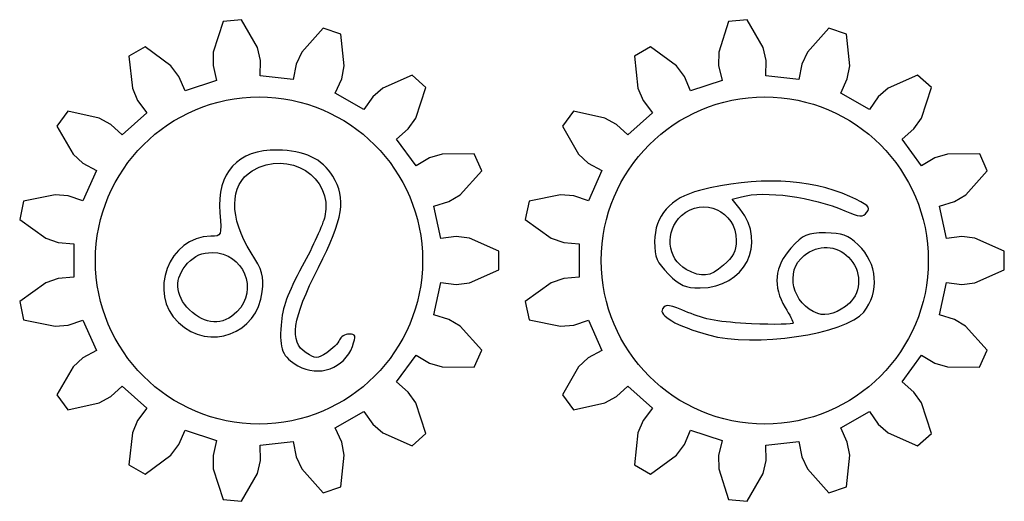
# Model space of a CAD drawing. Header units: millimetres. Extents: x -108 to 163, y -154 to 166.
# Tile 4 of 138: x -89 to -56, y 7 to 23. Entities that reach past the tile are written whole.
import ezdxf

# ---------------------------------------------------------------- set-up
doc = ezdxf.new("R2010")
doc.units = ezdxf.units.MM
doc.header["$MEASUREMENT"] = 0
doc.layers.add('Layer 1', color=7, linetype='Continuous')

msp = doc.modelspace()

# ---------------------------------------------------------------- linework, layer by layer
at = {"layer": 'Layer 1', "color": 12, "lineweight": 25}
for points, knots in [([(-74.9479, 15.9459), (-74.9479, 15.9459), (-74.4286, 16.0083), (-74.4286, 16.0083), (-74.4286, 16.0083), (-73.9878, 15.9538), (-73.9878, 15.9538), (-73.9878, 15.9538), (-72.9997, 15.5185), (-72.9997, 15.5185), (-72.9997, 15.5185), (-72.9998, 14.8918), (-72.9998, 14.8918), (-72.9998, 14.8918), (-73.9879, 14.4565), (-73.9879, 14.4565), (-73.9879, 14.4565), (-74.4286, 14.402), (-74.4286, 14.402), (-74.4286, 14.402), (-74.9479, 14.4644), (-74.9479, 14.4644), (-74.9479, 14.4644), (-75.1794, 13.3753), (-75.1794, 13.3753), (-75.1794, 13.3753), (-74.6797, 13.2211), (-74.6797, 13.2211), (-74.6797, 13.2211), (-74.2992, 12.992), (-74.2992, 12.992), (-74.2992, 12.992), (-73.5735, 12.1924), (-73.5735, 12.1924), (-73.5735, 12.1924), (-73.8284, 11.6199), (-73.8284, 11.6199), (-73.8284, 11.6199), (-74.9082, 11.6242), (-74.9082, 11.6242), (-74.9082, 11.6242), (-75.333, 11.7536), (-75.333, 11.7536), (-75.333, 11.7536), (-75.782, 12.0219), (-75.782, 12.0219), (-75.782, 12.0219), (-76.4365, 11.121), (-76.4365, 11.121), (-76.4365, 11.121), (-76.0426, 10.7769), (-76.0426, 10.7769), (-76.0426, 10.7769), (-75.7882, 10.4129), (-75.7882, 10.4129), (-75.7882, 10.4129), (-75.4505, 9.3873), (-75.4505, 9.3873), (-75.4505, 9.3873), (-75.9162, 8.968), (-75.9162, 8.968), (-75.9162, 8.968), (-76.9009, 9.411), (-76.9009, 9.411), (-76.9009, 9.411), (-77.2364, 9.7021), (-77.2364, 9.7021), (-77.2364, 9.7021), (-77.5374, 10.1297), (-77.5374, 10.1297), (-77.5374, 10.1297), (-78.5017, 9.573), (-78.5017, 9.573), (-78.5017, 9.573), (-78.2819, 9.0984), (-78.2819, 9.0984), (-78.2819, 9.0984), (-78.1976, 8.6624), (-78.1976, 8.6624), (-78.1976, 8.6624), (-78.3062, 7.5881), (-78.3062, 7.5881), (-78.3062, 7.5881), (-78.9022, 7.3945), (-78.9022, 7.3945), (-78.9022, 7.3945), (-79.6215, 8.1997), (-79.6215, 8.1997), (-79.6215, 8.1997), (-79.8096, 8.602), (-79.8096, 8.602), (-79.8096, 8.602), (-79.9107, 9.1152), (-79.9107, 9.1152), (-79.9107, 9.1152), (-81.0181, 8.9988), (-81.0181, 8.9988), (-81.0181, 8.9988), (-81.0103, 8.4758), (-81.0103, 8.4758), (-81.0103, 8.4758), (-81.1106, 8.0432), (-81.1106, 8.0432), (-81.1106, 8.0432), (-81.6468, 7.106), (-81.6468, 7.106), (-81.6468, 7.106), (-82.27, 7.1715), (-82.27, 7.1715), (-82.27, 7.1715), (-82.5997, 8.1997), (-82.5997, 8.1997), (-82.5997, 8.1997), (-82.6078, 8.6438), (-82.6078, 8.6438), (-82.6078, 8.6438), (-82.4915, 9.1537), (-82.4915, 9.1537), (-82.4915, 9.1537), (-83.5504, 9.4977), (-83.5504, 9.4977), (-83.5504, 9.4977), (-83.756, 9.0168), (-83.756, 9.0168), (-83.756, 9.0168), (-84.0236, 8.6624), (-84.0236, 8.6624), (-84.0236, 8.6624), (-84.8947, 8.0243), (-84.8947, 8.0243), (-84.8947, 8.0243), (-85.4374, 8.3376), (-85.4374, 8.3376), (-85.4374, 8.3376), (-85.3203, 9.411), (-85.3203, 9.411), (-85.3203, 9.411), (-85.1471, 9.82), (-85.1471, 9.82), (-85.1471, 9.82), (-84.8334, 10.2385), (-84.8334, 10.2385), (-84.8334, 10.2385), (-85.6609, 10.9835), (-85.6609, 10.9835), (-85.6609, 10.9835), (-86.0443, 10.6278), (-86.0443, 10.6278), (-86.0443, 10.6278), (-86.433, 10.4129), (-86.433, 10.4129), (-86.433, 10.4129), (-87.4883, 10.1842), (-87.4883, 10.1842), (-87.4883, 10.1842), (-87.8566, 10.6912), (-87.8566, 10.6912), (-87.8566, 10.6912), (-87.3131, 11.6242), (-87.3131, 11.6242), (-87.3131, 11.6242), (-86.9885, 11.9274), (-86.9885, 11.9274), (-86.9885, 11.9274), (-86.5317, 12.1821), (-86.5317, 12.1821), (-86.5317, 12.1821), (-86.9846, 13.1993), (-86.9846, 13.1993), (-86.9846, 13.1993), (-87.4796, 13.0303), (-87.4796, 13.0303), (-87.4796, 13.0303), (-87.922, 12.992), (-87.922, 12.992), (-87.922, 12.992), (-88.9791, 13.2123), (-88.9791, 13.2123), (-88.9791, 13.2123), (-89.1094, 13.8253), (-89.1094, 13.8253), (-89.1094, 13.8253), (-88.2333, 14.4565), (-88.2333, 14.4565), (-88.2333, 14.4565), (-87.8135, 14.6015), (-87.8135, 14.6015), (-87.8135, 14.6015), (-87.2926, 14.6484), (-87.2926, 14.6484), (-87.2926, 14.6484), (-87.2926, 15.7619), (-87.2926, 15.7619), (-87.2926, 15.7619), (-87.8135, 15.8088), (-87.8135, 15.8088), (-87.8135, 15.8088), (-88.2333, 15.9538), (-88.2333, 15.9538), (-88.2333, 15.9538), (-89.1093, 16.585), (-89.1093, 16.585), (-89.1093, 16.585), (-88.979, 17.198), (-88.979, 17.198), (-88.979, 17.198), (-87.922, 17.4184), (-87.922, 17.4184), (-87.922, 17.4184), (-87.4795, 17.3801), (-87.4795, 17.3801), (-87.4795, 17.3801), (-86.9846, 17.2111), (-86.9846, 17.2111), (-86.9846, 17.2111), (-86.5317, 18.2283), (-86.5317, 18.2283), (-86.5317, 18.2283), (-86.9885, 18.483), (-86.9885, 18.483), (-86.9885, 18.483), (-87.3131, 18.7862), (-87.3131, 18.7862), (-87.3131, 18.7862), (-87.8566, 19.7192), (-87.8566, 19.7192), (-87.8566, 19.7192), (-87.4883, 20.2262), (-87.4883, 20.2262), (-87.4883, 20.2262), (-86.433, 19.9976), (-86.433, 19.9976), (-86.433, 19.9976), (-86.0443, 19.7826), (-86.0443, 19.7826), (-86.0443, 19.7826), (-85.6609, 19.4269), (-85.6609, 19.4269), (-85.6609, 19.4269), (-84.8334, 20.172), (-84.8334, 20.172), (-84.8334, 20.172), (-85.1471, 20.5905), (-85.1471, 20.5905), (-85.1471, 20.5905), (-85.3203, 20.9995), (-85.3203, 20.9995), (-85.3203, 20.9995), (-85.4374, 22.0729), (-85.4374, 22.0729), (-85.4374, 22.0729), (-84.8947, 22.3862), (-84.8947, 22.3862), (-84.8947, 22.3862), (-84.0237, 21.7481), (-84.0237, 21.7481), (-84.0237, 21.7481), (-83.7561, 21.3936), (-83.7561, 21.3936), (-83.7561, 21.3936), (-83.5505, 20.9127), (-83.5505, 20.9127), (-83.5505, 20.9127), (-82.4915, 21.2568), (-82.4915, 21.2568), (-82.4915, 21.2568), (-82.6079, 21.7667), (-82.6079, 21.7667), (-82.6079, 21.7667), (-82.5997, 22.2108), (-82.5997, 22.2108), (-82.5997, 22.2108), (-82.2701, 23.239), (-82.2701, 23.239), (-82.2701, 23.239), (-81.6469, 23.3045), (-81.6469, 23.3045), (-81.6469, 23.3045), (-81.1107, 22.3673), (-81.1107, 22.3673), (-81.1107, 22.3673), (-81.0104, 21.9346), (-81.0104, 21.9346), (-81.0104, 21.9346), (-81.0182, 21.4116), (-81.0182, 21.4116), (-81.0182, 21.4116), (-79.9108, 21.2952), (-79.9108, 21.2952), (-79.9108, 21.2952), (-79.8097, 21.8084), (-79.8097, 21.8084), (-79.8097, 21.8084), (-79.6216, 22.2108), (-79.6216, 22.2108), (-79.6216, 22.2108), (-78.9023, 23.016), (-78.9023, 23.016), (-78.9023, 23.016), (-78.3063, 22.8224), (-78.3063, 22.8224), (-78.3063, 22.8224), (-78.1976, 21.7481), (-78.1976, 21.7481), (-78.1976, 21.7481), (-78.282, 21.312), (-78.282, 21.312), (-78.282, 21.312), (-78.5018, 20.8374), (-78.5018, 20.8374), (-78.5018, 20.8374), (-77.5375, 20.2807), (-77.5375, 20.2807), (-77.5375, 20.2807), (-77.2364, 20.7084), (-77.2364, 20.7084), (-77.2364, 20.7084), (-76.9009, 20.9995), (-76.9009, 20.9995), (-76.9009, 20.9995), (-75.9162, 21.4425), (-75.9162, 21.4425), (-75.9162, 21.4425), (-75.4505, 21.0232), (-75.4505, 21.0232), (-75.4505, 21.0232), (-75.7882, 19.9976), (-75.7882, 19.9976), (-75.7882, 19.9976), (-76.0426, 19.6335), (-76.0426, 19.6335), (-76.0426, 19.6335), (-76.4364, 19.2894), (-76.4364, 19.2894), (-76.4364, 19.2894), (-75.7819, 18.3886), (-75.7819, 18.3886), (-75.7819, 18.3886), (-75.3329, 18.6568), (-75.3329, 18.6568), (-75.3329, 18.6568), (-74.908, 18.7863), (-74.908, 18.7863), (-74.908, 18.7863), (-73.8283, 18.7905), (-73.8283, 18.7905), (-73.8283, 18.7905), (-73.5734, 18.218), (-73.5734, 18.218), (-73.5734, 18.218), (-74.299, 17.4184), (-74.299, 17.4184), (-74.299, 17.4184), (-74.6795, 17.1893), (-74.6795, 17.1893), (-74.6795, 17.1893), (-75.1793, 17.0351), (-75.1793, 17.0351), (-75.1793, 17.0351), (-74.9479, 15.9459), (-74.9479, 15.9459)], [0, 0, 0, 0, 0.0083333, 0.0083333, 0.0083333, 0.0166667, 0.0166667, 0.0166667, 0.025, 0.025, 0.025, 0.0333333, 0.0333333, 0.0333333, 0.0416667, 0.0416667, 0.0416667, 0.05, 0.05, 0.05, 0.0583333, 0.0583333, 0.0583333, 0.0666667, 0.0666667, 0.0666667, 0.075, 0.075, 0.075, 0.0833333, 0.0833333, 0.0833333, 0.0916667, 0.0916667, 0.0916667, 0.1, 0.1, 0.1, 0.1083333, 0.1083333, 0.1083333, 0.1166667, 0.1166667, 0.1166667, 0.125, 0.125, 0.125, 0.1333333, 0.1333333, 0.1333333, 0.1416667, 0.1416667, 0.1416667, 0.15, 0.15, 0.15, 0.1583333, 0.1583333, 0.1583333, 0.1666667, 0.1666667, 0.1666667, 0.175, 0.175, 0.175, 0.1833333, 0.1833333, 0.1833333, 0.1916667, 0.1916667, 0.1916667, 0.2, 0.2, 0.2, 0.2083333, 0.2083333, 0.2083333, 0.2166667, 0.2166667, 0.2166667, 0.225, 0.225, 0.225, 0.2333333, 0.2333333, 0.2333333, 0.2416667, 0.2416667, 0.2416667, 0.25, 0.25, 0.25, 0.2583333, 0.2583333, 0.2583333, 0.2666667, 0.2666667, 0.2666667, 0.275, 0.275, 0.275, 0.2833333, 0.2833333, 0.2833333, 0.2916667, 0.2916667, 0.2916667, 0.3, 0.3, 0.3, 0.3083333, 0.3083333, 0.3083333, 0.3166667, 0.3166667, 0.3166667, 0.325, 0.325, 0.325, 0.3333333, 0.3333333, 0.3333333, 0.3416667, 0.3416667, 0.3416667, 0.35, 0.35, 0.35, 0.3583333, 0.3583333, 0.3583333, 0.3666667, 0.3666667, 0.3666667, 0.375, 0.375, 0.375, 0.3833333, 0.3833333, 0.3833333, 0.3916667, 0.3916667, 0.3916667, 0.4, 0.4, 0.4, 0.4083333, 0.4083333, 0.4083333, 0.4166667, 0.4166667, 0.4166667, 0.425, 0.425, 0.425, 0.4333333, 0.4333333, 0.4333333, 0.4416667, 0.4416667, 0.4416667, 0.45, 0.45, 0.45, 0.4583333, 0.4583333, 0.4583333, 0.4666667, 0.4666667, 0.4666667, 0.475, 0.475, 0.475, 0.4833333, 0.4833333, 0.4833333, 0.4916667, 0.4916667, 0.4916667, 0.5, 0.5, 0.5, 0.5083333, 0.5083333, 0.5083333, 0.5166667, 0.5166667, 0.5166667, 0.525, 0.525, 0.525, 0.5333333, 0.5333333, 0.5333333, 0.5416667, 0.5416667, 0.5416667, 0.55, 0.55, 0.55, 0.5583333, 0.5583333, 0.5583333, 0.5666667, 0.5666667, 0.5666667, 0.575, 0.575, 0.575, 0.5833333, 0.5833333, 0.5833333, 0.5916667, 0.5916667, 0.5916667, 0.6, 0.6, 0.6, 0.6083333, 0.6083333, 0.6083333, 0.6166667, 0.6166667, 0.6166667, 0.625, 0.625, 0.625, 0.6333333, 0.6333333, 0.6333333, 0.6416667, 0.6416667, 0.6416667, 0.65, 0.65, 0.65, 0.6583333, 0.6583333, 0.6583333, 0.6666667, 0.6666667, 0.6666667, 0.675, 0.675, 0.675, 0.6833333, 0.6833333, 0.6833333, 0.6916667, 0.6916667, 0.6916667, 0.7, 0.7, 0.7, 0.7083333, 0.7083333, 0.7083333, 0.7166667, 0.7166667, 0.7166667, 0.725, 0.725, 0.725, 0.7333333, 0.7333333, 0.7333333, 0.7416667, 0.7416667, 0.7416667, 0.75, 0.75, 0.75, 0.7583333, 0.7583333, 0.7583333, 0.7666667, 0.7666667, 0.7666667, 0.775, 0.775, 0.775, 0.7833333, 0.7833333, 0.7833333, 0.7916667, 0.7916667, 0.7916667, 0.8, 0.8, 0.8, 0.8083333, 0.8083333, 0.8083333, 0.8166667, 0.8166667, 0.8166667, 0.825, 0.825, 0.825, 0.8333333, 0.8333333, 0.8333333, 0.8416667, 0.8416667, 0.8416667, 0.85, 0.85, 0.85, 0.8583333, 0.8583333, 0.8583333, 0.8666667, 0.8666667, 0.8666667, 0.875, 0.875, 0.875, 0.8833333, 0.8833333, 0.8833333, 0.8916667, 0.8916667, 0.8916667, 0.9, 0.9, 0.9, 0.9083333, 0.9083333, 0.9083333, 0.9166667, 0.9166667, 0.9166667, 0.925, 0.925, 0.925, 0.9333333, 0.9333333, 0.9333333, 0.9416667, 0.9416667, 0.9416667, 0.95, 0.95, 0.95, 0.9583333, 0.9583333, 0.9583333, 0.9666667, 0.9666667, 0.9666667, 0.975, 0.975, 0.975, 0.9833333, 0.9833333, 0.9833333, 0.9916667, 0.9916667, 0.9916667, 1, 1, 1, 1]), ([(-57.9479, 15.9459), (-57.9479, 15.9459), (-57.4286, 16.0083), (-57.4286, 16.0083), (-57.4286, 16.0083), (-56.9878, 15.9538), (-56.9878, 15.9538), (-56.9878, 15.9538), (-55.9997, 15.5185), (-55.9997, 15.5185), (-55.9997, 15.5185), (-55.9998, 14.8918), (-55.9998, 14.8918), (-55.9998, 14.8918), (-56.9879, 14.4565), (-56.9879, 14.4565), (-56.9879, 14.4565), (-57.4286, 14.402), (-57.4286, 14.402), (-57.4286, 14.402), (-57.9479, 14.4644), (-57.9479, 14.4644), (-57.9479, 14.4644), (-58.1794, 13.3753), (-58.1794, 13.3753), (-58.1794, 13.3753), (-57.6797, 13.2211), (-57.6797, 13.2211), (-57.6797, 13.2211), (-57.2992, 12.992), (-57.2992, 12.992), (-57.2992, 12.992), (-56.5735, 12.1924), (-56.5735, 12.1924), (-56.5735, 12.1924), (-56.8284, 11.6199), (-56.8284, 11.6199), (-56.8284, 11.6199), (-57.9082, 11.6242), (-57.9082, 11.6242), (-57.9082, 11.6242), (-58.333, 11.7536), (-58.333, 11.7536), (-58.333, 11.7536), (-58.782, 12.0219), (-58.782, 12.0219), (-58.782, 12.0219), (-59.4365, 11.121), (-59.4365, 11.121), (-59.4365, 11.121), (-59.0426, 10.7769), (-59.0426, 10.7769), (-59.0426, 10.7769), (-58.7882, 10.4129), (-58.7882, 10.4129), (-58.7882, 10.4129), (-58.4505, 9.3873), (-58.4505, 9.3873), (-58.4505, 9.3873), (-58.9162, 8.968), (-58.9162, 8.968), (-58.9162, 8.968), (-59.9009, 9.411), (-59.9009, 9.411), (-59.9009, 9.411), (-60.2364, 9.7021), (-60.2364, 9.7021), (-60.2364, 9.7021), (-60.5374, 10.1297), (-60.5374, 10.1297), (-60.5374, 10.1297), (-61.5017, 9.573), (-61.5017, 9.573), (-61.5017, 9.573), (-61.2819, 9.0984), (-61.2819, 9.0984), (-61.2819, 9.0984), (-61.1976, 8.6624), (-61.1976, 8.6624), (-61.1976, 8.6624), (-61.3062, 7.5881), (-61.3062, 7.5881), (-61.3062, 7.5881), (-61.9022, 7.3945), (-61.9022, 7.3945), (-61.9022, 7.3945), (-62.6215, 8.1997), (-62.6215, 8.1997), (-62.6215, 8.1997), (-62.8096, 8.602), (-62.8096, 8.602), (-62.8096, 8.602), (-62.9107, 9.1152), (-62.9107, 9.1152), (-62.9107, 9.1152), (-64.0181, 8.9988), (-64.0181, 8.9988), (-64.0181, 8.9988), (-64.0103, 8.4758), (-64.0103, 8.4758), (-64.0103, 8.4758), (-64.1106, 8.0432), (-64.1106, 8.0432), (-64.1106, 8.0432), (-64.6468, 7.106), (-64.6468, 7.106), (-64.6468, 7.106), (-65.27, 7.1715), (-65.27, 7.1715), (-65.27, 7.1715), (-65.5997, 8.1997), (-65.5997, 8.1997), (-65.5997, 8.1997), (-65.6078, 8.6438), (-65.6078, 8.6438), (-65.6078, 8.6438), (-65.4915, 9.1537), (-65.4915, 9.1537), (-65.4915, 9.1537), (-66.5504, 9.4977), (-66.5504, 9.4977), (-66.5504, 9.4977), (-66.756, 9.0168), (-66.756, 9.0168), (-66.756, 9.0168), (-67.0236, 8.6624), (-67.0236, 8.6624), (-67.0236, 8.6624), (-67.8947, 8.0243), (-67.8947, 8.0243), (-67.8947, 8.0243), (-68.4374, 8.3376), (-68.4374, 8.3376), (-68.4374, 8.3376), (-68.3203, 9.411), (-68.3203, 9.411), (-68.3203, 9.411), (-68.1471, 9.82), (-68.1471, 9.82), (-68.1471, 9.82), (-67.8334, 10.2385), (-67.8334, 10.2385), (-67.8334, 10.2385), (-68.6609, 10.9835), (-68.6609, 10.9835), (-68.6609, 10.9835), (-69.0443, 10.6278), (-69.0443, 10.6278), (-69.0443, 10.6278), (-69.433, 10.4129), (-69.433, 10.4129), (-69.433, 10.4129), (-70.4883, 10.1842), (-70.4883, 10.1842), (-70.4883, 10.1842), (-70.8566, 10.6912), (-70.8566, 10.6912), (-70.8566, 10.6912), (-70.3131, 11.6242), (-70.3131, 11.6242), (-70.3131, 11.6242), (-69.9885, 11.9274), (-69.9885, 11.9274), (-69.9885, 11.9274), (-69.5317, 12.1821), (-69.5317, 12.1821), (-69.5317, 12.1821), (-69.9846, 13.1993), (-69.9846, 13.1993), (-69.9846, 13.1993), (-70.4796, 13.0303), (-70.4796, 13.0303), (-70.4796, 13.0303), (-70.922, 12.992), (-70.922, 12.992), (-70.922, 12.992), (-71.9791, 13.2123), (-71.9791, 13.2123), (-71.9791, 13.2123), (-72.1094, 13.8253), (-72.1094, 13.8253), (-72.1094, 13.8253), (-71.2333, 14.4565), (-71.2333, 14.4565), (-71.2333, 14.4565), (-70.8135, 14.6015), (-70.8135, 14.6015), (-70.8135, 14.6015), (-70.2926, 14.6484), (-70.2926, 14.6484), (-70.2926, 14.6484), (-70.2926, 15.7619), (-70.2926, 15.7619), (-70.2926, 15.7619), (-70.8135, 15.8088), (-70.8135, 15.8088), (-70.8135, 15.8088), (-71.2333, 15.9538), (-71.2333, 15.9538), (-71.2333, 15.9538), (-72.1093, 16.585), (-72.1093, 16.585), (-72.1093, 16.585), (-71.979, 17.198), (-71.979, 17.198), (-71.979, 17.198), (-70.922, 17.4184), (-70.922, 17.4184), (-70.922, 17.4184), (-70.4795, 17.3801), (-70.4795, 17.3801), (-70.4795, 17.3801), (-69.9846, 17.2111), (-69.9846, 17.2111), (-69.9846, 17.2111), (-69.5317, 18.2283), (-69.5317, 18.2283), (-69.5317, 18.2283), (-69.9885, 18.483), (-69.9885, 18.483), (-69.9885, 18.483), (-70.3131, 18.7862), (-70.3131, 18.7862), (-70.3131, 18.7862), (-70.8566, 19.7192), (-70.8566, 19.7192), (-70.8566, 19.7192), (-70.4883, 20.2262), (-70.4883, 20.2262), (-70.4883, 20.2262), (-69.433, 19.9976), (-69.433, 19.9976), (-69.433, 19.9976), (-69.0443, 19.7826), (-69.0443, 19.7826), (-69.0443, 19.7826), (-68.6609, 19.4269), (-68.6609, 19.4269), (-68.6609, 19.4269), (-67.8334, 20.172), (-67.8334, 20.172), (-67.8334, 20.172), (-68.1471, 20.5905), (-68.1471, 20.5905), (-68.1471, 20.5905), (-68.3203, 20.9995), (-68.3203, 20.9995), (-68.3203, 20.9995), (-68.4374, 22.0729), (-68.4374, 22.0729), (-68.4374, 22.0729), (-67.8947, 22.3862), (-67.8947, 22.3862), (-67.8947, 22.3862), (-67.0237, 21.7481), (-67.0237, 21.7481), (-67.0237, 21.7481), (-66.7561, 21.3936), (-66.7561, 21.3936), (-66.7561, 21.3936), (-66.5505, 20.9127), (-66.5505, 20.9127), (-66.5505, 20.9127), (-65.4915, 21.2568), (-65.4915, 21.2568), (-65.4915, 21.2568), (-65.6079, 21.7667), (-65.6079, 21.7667), (-65.6079, 21.7667), (-65.5997, 22.2108), (-65.5997, 22.2108), (-65.5997, 22.2108), (-65.2701, 23.239), (-65.2701, 23.239), (-65.2701, 23.239), (-64.6469, 23.3045), (-64.6469, 23.3045), (-64.6469, 23.3045), (-64.1107, 22.3673), (-64.1107, 22.3673), (-64.1107, 22.3673), (-64.0104, 21.9346), (-64.0104, 21.9346), (-64.0104, 21.9346), (-64.0182, 21.4116), (-64.0182, 21.4116), (-64.0182, 21.4116), (-62.9108, 21.2952), (-62.9108, 21.2952), (-62.9108, 21.2952), (-62.8097, 21.8084), (-62.8097, 21.8084), (-62.8097, 21.8084), (-62.6216, 22.2108), (-62.6216, 22.2108), (-62.6216, 22.2108), (-61.9023, 23.016), (-61.9023, 23.016), (-61.9023, 23.016), (-61.3063, 22.8224), (-61.3063, 22.8224), (-61.3063, 22.8224), (-61.1976, 21.7481), (-61.1976, 21.7481), (-61.1976, 21.7481), (-61.282, 21.312), (-61.282, 21.312), (-61.282, 21.312), (-61.5018, 20.8374), (-61.5018, 20.8374), (-61.5018, 20.8374), (-60.5375, 20.2807), (-60.5375, 20.2807), (-60.5375, 20.2807), (-60.2364, 20.7084), (-60.2364, 20.7084), (-60.2364, 20.7084), (-59.9009, 20.9995), (-59.9009, 20.9995), (-59.9009, 20.9995), (-58.9162, 21.4425), (-58.9162, 21.4425), (-58.9162, 21.4425), (-58.4505, 21.0232), (-58.4505, 21.0232), (-58.4505, 21.0232), (-58.7882, 19.9976), (-58.7882, 19.9976), (-58.7882, 19.9976), (-59.0426, 19.6335), (-59.0426, 19.6335), (-59.0426, 19.6335), (-59.4364, 19.2894), (-59.4364, 19.2894), (-59.4364, 19.2894), (-58.7819, 18.3886), (-58.7819, 18.3886), (-58.7819, 18.3886), (-58.3329, 18.6568), (-58.3329, 18.6568), (-58.3329, 18.6568), (-57.908, 18.7863), (-57.908, 18.7863), (-57.908, 18.7863), (-56.8283, 18.7905), (-56.8283, 18.7905), (-56.8283, 18.7905), (-56.5734, 18.218), (-56.5734, 18.218), (-56.5734, 18.218), (-57.299, 17.4184), (-57.299, 17.4184), (-57.299, 17.4184), (-57.6795, 17.1893), (-57.6795, 17.1893), (-57.6795, 17.1893), (-58.1793, 17.0351), (-58.1793, 17.0351), (-58.1793, 17.0351), (-57.9479, 15.9459), (-57.9479, 15.9459)], [0, 0, 0, 0, 0.0083333, 0.0083333, 0.0083333, 0.0166667, 0.0166667, 0.0166667, 0.025, 0.025, 0.025, 0.0333333, 0.0333333, 0.0333333, 0.0416667, 0.0416667, 0.0416667, 0.05, 0.05, 0.05, 0.0583333, 0.0583333, 0.0583333, 0.0666667, 0.0666667, 0.0666667, 0.075, 0.075, 0.075, 0.0833333, 0.0833333, 0.0833333, 0.0916667, 0.0916667, 0.0916667, 0.1, 0.1, 0.1, 0.1083333, 0.1083333, 0.1083333, 0.1166667, 0.1166667, 0.1166667, 0.125, 0.125, 0.125, 0.1333333, 0.1333333, 0.1333333, 0.1416667, 0.1416667, 0.1416667, 0.15, 0.15, 0.15, 0.1583333, 0.1583333, 0.1583333, 0.1666667, 0.1666667, 0.1666667, 0.175, 0.175, 0.175, 0.1833333, 0.1833333, 0.1833333, 0.1916667, 0.1916667, 0.1916667, 0.2, 0.2, 0.2, 0.2083333, 0.2083333, 0.2083333, 0.2166667, 0.2166667, 0.2166667, 0.225, 0.225, 0.225, 0.2333333, 0.2333333, 0.2333333, 0.2416667, 0.2416667, 0.2416667, 0.25, 0.25, 0.25, 0.2583333, 0.2583333, 0.2583333, 0.2666667, 0.2666667, 0.2666667, 0.275, 0.275, 0.275, 0.2833333, 0.2833333, 0.2833333, 0.2916667, 0.2916667, 0.2916667, 0.3, 0.3, 0.3, 0.3083333, 0.3083333, 0.3083333, 0.3166667, 0.3166667, 0.3166667, 0.325, 0.325, 0.325, 0.3333333, 0.3333333, 0.3333333, 0.3416667, 0.3416667, 0.3416667, 0.35, 0.35, 0.35, 0.3583333, 0.3583333, 0.3583333, 0.3666667, 0.3666667, 0.3666667, 0.375, 0.375, 0.375, 0.3833333, 0.3833333, 0.3833333, 0.3916667, 0.3916667, 0.3916667, 0.4, 0.4, 0.4, 0.4083333, 0.4083333, 0.4083333, 0.4166667, 0.4166667, 0.4166667, 0.425, 0.425, 0.425, 0.4333333, 0.4333333, 0.4333333, 0.4416667, 0.4416667, 0.4416667, 0.45, 0.45, 0.45, 0.4583333, 0.4583333, 0.4583333, 0.4666667, 0.4666667, 0.4666667, 0.475, 0.475, 0.475, 0.4833333, 0.4833333, 0.4833333, 0.4916667, 0.4916667, 0.4916667, 0.5, 0.5, 0.5, 0.5083333, 0.5083333, 0.5083333, 0.5166667, 0.5166667, 0.5166667, 0.525, 0.525, 0.525, 0.5333333, 0.5333333, 0.5333333, 0.5416667, 0.5416667, 0.5416667, 0.55, 0.55, 0.55, 0.5583333, 0.5583333, 0.5583333, 0.5666667, 0.5666667, 0.5666667, 0.575, 0.575, 0.575, 0.5833333, 0.5833333, 0.5833333, 0.5916667, 0.5916667, 0.5916667, 0.6, 0.6, 0.6, 0.6083333, 0.6083333, 0.6083333, 0.6166667, 0.6166667, 0.6166667, 0.625, 0.625, 0.625, 0.6333333, 0.6333333, 0.6333333, 0.6416667, 0.6416667, 0.6416667, 0.65, 0.65, 0.65, 0.6583333, 0.6583333, 0.6583333, 0.6666667, 0.6666667, 0.6666667, 0.675, 0.675, 0.675, 0.6833333, 0.6833333, 0.6833333, 0.6916667, 0.6916667, 0.6916667, 0.7, 0.7, 0.7, 0.7083333, 0.7083333, 0.7083333, 0.7166667, 0.7166667, 0.7166667, 0.725, 0.725, 0.725, 0.7333333, 0.7333333, 0.7333333, 0.7416667, 0.7416667, 0.7416667, 0.75, 0.75, 0.75, 0.7583333, 0.7583333, 0.7583333, 0.7666667, 0.7666667, 0.7666667, 0.775, 0.775, 0.775, 0.7833333, 0.7833333, 0.7833333, 0.7916667, 0.7916667, 0.7916667, 0.8, 0.8, 0.8, 0.8083333, 0.8083333, 0.8083333, 0.8166667, 0.8166667, 0.8166667, 0.825, 0.825, 0.825, 0.8333333, 0.8333333, 0.8333333, 0.8416667, 0.8416667, 0.8416667, 0.85, 0.85, 0.85, 0.8583333, 0.8583333, 0.8583333, 0.8666667, 0.8666667, 0.8666667, 0.875, 0.875, 0.875, 0.8833333, 0.8833333, 0.8833333, 0.8916667, 0.8916667, 0.8916667, 0.9, 0.9, 0.9, 0.9083333, 0.9083333, 0.9083333, 0.9166667, 0.9166667, 0.9166667, 0.925, 0.925, 0.925, 0.9333333, 0.9333333, 0.9333333, 0.9416667, 0.9416667, 0.9416667, 0.95, 0.95, 0.95, 0.9583333, 0.9583333, 0.9583333, 0.9666667, 0.9666667, 0.9666667, 0.975, 0.975, 0.975, 0.9833333, 0.9833333, 0.9833333, 0.9916667, 0.9916667, 0.9916667, 1, 1, 1, 1]), ([(-75.5621, 15.2052), (-75.5621, 18.2428), (-78.0245, 20.7052), (-81.0621, 20.7052), (-84.0997, 20.7052), (-86.5621, 18.2428), (-86.5621, 15.2052), (-86.5621, 12.1676), (-84.0997, 9.7052), (-81.0621, 9.7052), (-78.0245, 9.7052), (-75.5621, 12.1676), (-75.5621, 15.2052)], [0, 0, 0, 0, 0.25, 0.25, 0.25, 0.5, 0.5, 0.5, 0.75, 0.75, 0.75, 1, 1, 1, 1]), ([(-58.5546, 15.2052), (-58.5546, 18.2428), (-61.017, 20.7052), (-64.0546, 20.7052), (-67.0922, 20.7052), (-69.5546, 18.2428), (-69.5546, 15.2052), (-69.5546, 12.1676), (-67.0922, 9.7052), (-64.0546, 9.7052), (-61.017, 9.7052), (-58.5546, 12.1676), (-58.5546, 15.2052)], [0, 0, 0, 0, 0.25, 0.25, 0.25, 0.5, 0.5, 0.5, 0.75, 0.75, 0.75, 1, 1, 1, 1])]:
    msp.add_open_spline(points, degree=3, knots=knots, dxfattribs=at)
at = {"layer": 'Layer 1'}
for points, knots in [([(-79.7515, 11.6613), (-80.2767, 11.9625), (-80.3818, 12.2168), (-80.3188, 13.0345), (-80.2721, 13.6403), (-80.1102, 14.0908), (-79.6082, 15.0118), (-79.2506, 15.6678), (-78.909, 16.4218), (-78.8492, 16.6872), (-78.5509, 18.0097), (-80.071, 18.9641), (-81.2909, 18.2202), (-82.061, 17.7506), (-82.0745, 16.6353), (-81.3243, 15.4661), (-80.9461, 14.8767), (-80.8928, 14.689), (-80.9528, 14.157), (-81.1137, 12.7293), (-82.722, 12.1366), (-83.7725, 13.1179), (-84.8184, 14.0949), (-84.0937, 16.0194), (-82.6792, 16.0214), (-82.3199, 16.0219), (-82.3159, 16.0324), (-82.3793, 16.8106), (-82.4893, 18.1612), (-81.7772, 18.9377), (-80.443, 18.9217), (-79.5353, 18.9108), (-78.94, 18.6286), (-78.5801, 18.0384), (-78.1195, 17.2831), (-78.2229, 16.6279), (-79.0642, 14.969), (-79.9505, 13.2215), (-80.0572, 12.4803), (-79.4772, 12.1003), (-79.159, 11.8918), (-79.109, 11.8922), (-78.784, 12.1053), (-78.5914, 12.2315), (-78.3996, 12.4238), (-78.3578, 12.5326), (-78.3161, 12.6414), (-78.1683, 12.7304), (-78.0294, 12.7304), (-77.8081, 12.7304), (-77.7947, 12.6793), (-77.9211, 12.3168), (-78.1781, 11.5795), (-79.0587, 11.2643), (-79.7515, 11.6616), (-79.7515, 11.6616), (-79.7515, 11.6613), (-79.7515, 11.6613)], [0, 0, 0, 0, 0.0526316, 0.0526316, 0.0526316, 0.1052632, 0.1052632, 0.1052632, 0.1578947, 0.1578947, 0.1578947, 0.2105263, 0.2105263, 0.2105263, 0.2631579, 0.2631579, 0.2631579, 0.3157895, 0.3157895, 0.3157895, 0.3684211, 0.3684211, 0.3684211, 0.4210526, 0.4210526, 0.4210526, 0.4736842, 0.4736842, 0.4736842, 0.5263158, 0.5263158, 0.5263158, 0.5789474, 0.5789474, 0.5789474, 0.6315789, 0.6315789, 0.6315789, 0.6842105, 0.6842105, 0.6842105, 0.7368421, 0.7368421, 0.7368421, 0.7894737, 0.7894737, 0.7894737, 0.8421053, 0.8421053, 0.8421053, 0.8947368, 0.8947368, 0.8947368, 0.9473684, 0.9473684, 0.9473684, 1, 1, 1, 1]), ([(-67.2922, 14.7481), (-67.6864, 15.1423), (-67.7585, 15.3114), (-67.7585, 15.8406), (-67.7585, 16.7042), (-67.2252, 17.3103), (-66.2443, 17.5617), (-64.3701, 18.0421), (-62.5376, 17.9684), (-61.1923, 17.3587), (-60.5828, 17.0824), (-60.4837, 16.9908), (-60.6188, 16.828), (-60.7598, 16.6581), (-60.8609, 16.665), (-61.3596, 16.8788), (-62.4574, 17.3494), (-64.044, 17.5643), (-64.8416, 17.3505), (-64.8416, 17.3505), (-65.148, 17.2683), (-65.148, 17.2683), (-65.148, 17.2683), (-64.8795, 16.9269), (-64.8795, 16.9269), (-63.9713, 15.7723), (-64.7311, 14.2834), (-66.2291, 14.2821), (-66.7251, 14.2817), (-66.9044, 14.3602), (-67.2921, 14.7479), (-67.2921, 14.7479), (-67.2922, 14.7481), (-67.2922, 14.7481)], [0, 0, 0, 0, 0.0909091, 0.0909091, 0.0909091, 0.1818182, 0.1818182, 0.1818182, 0.2727273, 0.2727273, 0.2727273, 0.3636364, 0.3636364, 0.3636364, 0.4545455, 0.4545455, 0.4545455, 0.5454545, 0.5454545, 0.5454545, 0.6363636, 0.6363636, 0.6363636, 0.7272727, 0.7272727, 0.7272727, 0.8181818, 0.8181818, 0.8181818, 0.9090909, 0.9090909, 0.9090909, 1, 1, 1, 1]), ([(-65.4374, 15.0483), (-65.116, 15.3187), (-65.0154, 15.5165), (-65.0154, 15.8775), (-65.0154, 16.8637), (-66.1248, 17.3704), (-66.8519, 16.7163), (-67.4279, 16.198), (-67.3461, 15.2618), (-66.6939, 14.9079), (-66.1594, 14.6179), (-65.9167, 14.645), (-65.4374, 15.0483)], [0, 0, 0, 0, 0.25, 0.25, 0.25, 0.5, 0.5, 0.5, 0.75, 0.75, 0.75, 1, 1, 1, 1]), ([(-65.943, 12.7018), (-67.0382, 13.0108), (-67.6353, 13.3515), (-67.4909, 13.5852), (-67.3901, 13.7483), (-67.2529, 13.7284), (-66.6388, 13.4616), (-66.0842, 13.2207), (-65.5663, 13.1283), (-64.501, 13.0799), (-63.7278, 13.0448), (-63.0951, 13.0525), (-63.0951, 13.0969), (-63.0951, 13.1414), (-63.2183, 13.3798), (-63.3689, 13.6268), (-63.7985, 14.3314), (-63.732, 15.0123), (-63.1742, 15.621), (-62.7517, 16.0821), (-62.6359, 16.1333), (-62.0173, 16.1333), (-61.4444, 16.1333), (-61.2603, 16.0664), (-60.9112, 15.7321), (-60.2606, 15.1088), (-60.1821, 14.1424), (-60.7275, 13.4689), (-61.3296, 12.7253), (-64.4168, 12.2712), (-65.9429, 12.7018), (-65.9429, 12.7018), (-65.943, 12.7018), (-65.943, 12.7018)], [0, 0, 0, 0, 0.0909091, 0.0909091, 0.0909091, 0.1818182, 0.1818182, 0.1818182, 0.2727273, 0.2727273, 0.2727273, 0.3636364, 0.3636364, 0.3636364, 0.4545455, 0.4545455, 0.4545455, 0.5454545, 0.5454545, 0.5454545, 0.6363636, 0.6363636, 0.6363636, 0.7272727, 0.7272727, 0.7272727, 0.8181818, 0.8181818, 0.8181818, 0.9090909, 0.9090909, 0.9090909, 1, 1, 1, 1]), ([(-61.2092, 13.7728), (-60.7826, 14.1633), (-60.7955, 14.875), (-61.2373, 15.3167), (-61.6538, 15.7332), (-62.2446, 15.7539), (-62.7338, 15.369), (-63.3953, 14.8487), (-63.1299, 13.7276), (-62.2722, 13.4198), (-61.9738, 13.3127), (-61.5626, 13.4492), (-61.2092, 13.7727), (-61.2092, 13.7727), (-61.2092, 13.7728), (-61.2092, 13.7728)], [0, 0, 0, 0, 0.2, 0.2, 0.2, 0.4, 0.4, 0.4, 0.6, 0.6, 0.6, 0.8, 0.8, 0.8, 1, 1, 1, 1]), ([(-81.8027, 13.4782), (-81.0629, 14.218), (-81.5848, 15.4733), (-82.6322, 15.4733), (-82.989, 15.4733), (-83.2179, 15.3731), (-83.4614, 15.1104), (-83.9239, 14.6113), (-83.9006, 14.0464), (-83.3968, 13.5425), (-82.8852, 13.0309), (-82.2746, 13.0063), (-81.8027, 13.4782)], [0, 0, 0, 0, 0.25, 0.25, 0.25, 0.5, 0.5, 0.5, 0.75, 0.75, 0.75, 1, 1, 1, 1])]:
    msp.add_open_spline(points, degree=3, knots=knots, dxfattribs=at)

doc.saveas('drawing.dxf')
